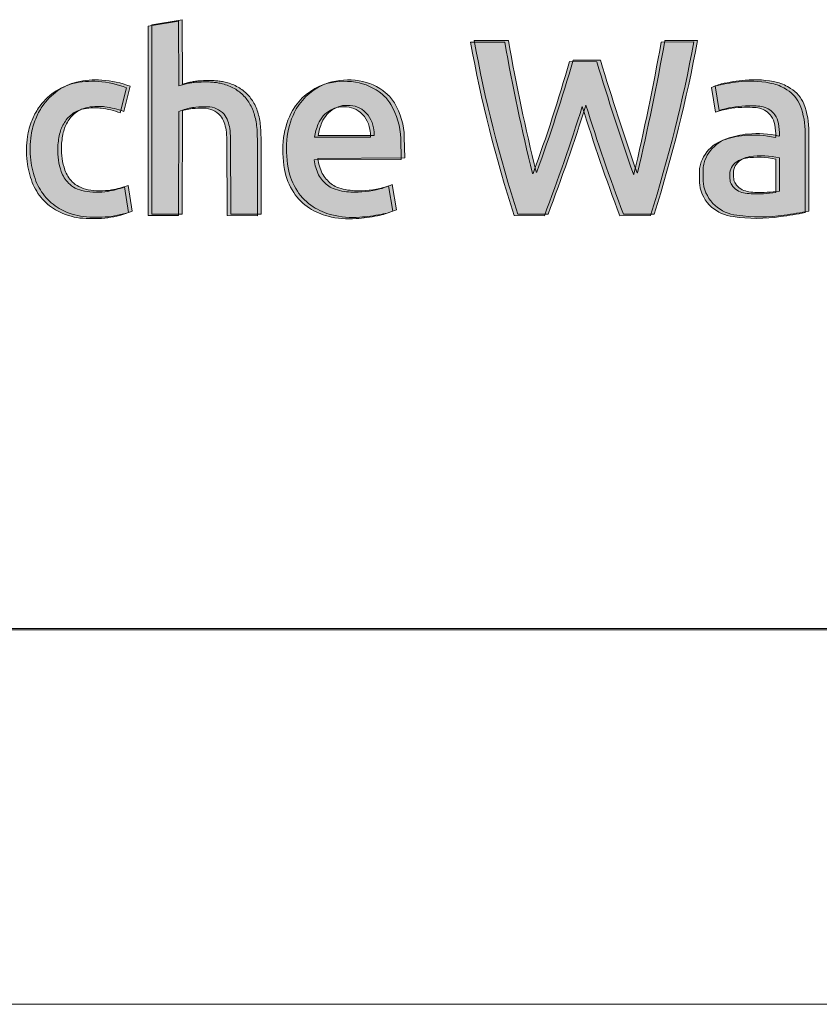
# Model space of a CAD drawing. Header units: inches. Extents: x 15 to 546804, y -66 to 267312.
# Tile 9 of 256: x 156229 to 161156, y 12 to 6082. Entities that reach past the tile are written whole.
import ezdxf

# ---------------------------------------------------------------- set-up
doc = ezdxf.new("R2010")
doc.units = ezdxf.units.IN
doc.header["$MEASUREMENT"] = 0
doc.layers.add('HVA - Contour lijnen', color=7, linetype='Continuous', lineweight=9)
doc.layers.add('Level 63', color=7, linetype='Continuous', lineweight=0)

msp = doc.modelspace()

# ---------------------------------------------------------------- hatches: boundary and pattern name
at = {"layer": 'Level 63', "linetype": 'Continuous', "lineweight": 0, "true_color": 0x001e5f}
h = msp.add_hatch(color=158, dxfattribs=at)
edge = h.paths.add_edge_path()
edge.add_arc((157332.236505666, 5140.296747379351), 395.3483510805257, 95.8741168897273, 108.1021908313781, ccw=False)
edge.add_arc((157352.3449343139, 4944.848025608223), 591.8287616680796, 88.95055044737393, 95.87411687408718, ccw=False)
edge.add_arc((157360.5856852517, 5394.709999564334), 141.8913153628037, 42.19973976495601, 88.95055043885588, ccw=False)
edge.add_arc((157304.8949299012, 5375.406899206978), 197.4704533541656, 7.844671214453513, 35.47942602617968, ccw=False)
edge.add_arc((157057.9842460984, 5341.38820323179), 446.7136226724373, -0.047856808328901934, 7.844671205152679, ccw=False)
edge.add_line((157504.6977129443, 5341.015081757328), (157508.0960269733, 4874.630731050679))
edge.add_line((157508.0960269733, 4874.630731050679), (157694.2943017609, 4873.221743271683))
edge.add_line((157694.2943017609, 4873.221743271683), (157693.9967622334, 5309.422681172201))
edge.add_arc((155637.8429714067, 5302.592286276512), 2056.165135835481, 0.1903317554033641, 2.219924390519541)
edge.add_arc((157145.9842944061, 5361.054934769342), 546.891094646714, 2.219875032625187, 7.103944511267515)
edge.add_arc((157190.0790414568, 5366.550419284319), 502.455218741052, 7.103931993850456, 12.30847330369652)
edge.add_arc((157365.7159526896, 5404.872664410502), 322.6861472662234, 12.30847411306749, 26.59714626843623)
edge.add_arc((157424.6905924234, 5434.401261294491), 256.7320255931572, 26.59715204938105, 43.55775783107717)
edge.add_arc((157428.3607594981, 5437.891191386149), 251.6674685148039, 43.55775233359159, 60.70844020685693)
edge.add_arc((157405.0206707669, 5396.28589318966), 299.3724009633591, 60.70838303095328, 75.76601176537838)
edge.add_arc((157388.2181433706, 5330.050089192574), 367.7061895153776, 75.76593945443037, 80.41657239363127)
edge.add_arc((157389.2592791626, 5336.219497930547), 361.4495476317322, 80.41649327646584, 85.1273762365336)
edge.add_arc((157381.3982781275, 5244.016372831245), 453.9871703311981, 85.12727790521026, 89.27618497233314)
edge.add_arc((157375.1567668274, 4750.098165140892), 947.9448125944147, 89.27609234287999, 91.6682188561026)
edge.add_arc((157370.5078010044, 4909.686434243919), 788.2888433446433, 91.66813934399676, 94.25229866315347)
edge.add_arc((157341.0093516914, 5306.413251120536), 390.4668658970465, 94.25221820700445, 98.62312698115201)
edge.add_arc((157335.8523949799, 5340.418712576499), 356.0725987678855, 98.62311531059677, 103.2331993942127)
edge.add_arc((157380.4507384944, 5150.769063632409), 550.8955994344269, 103.2332468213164, 106.5575439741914)
edge.add_line((157223.4575162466, 5678.821229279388), (157209.4093064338, 5674.644603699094))
edge.add_line((157209.4093064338, 5674.644603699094), (157206.6410134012, 6072.983082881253))
edge.add_line((157206.6410134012, 6072.983082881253), (157019.5432791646, 6041.503546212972))
edge.add_line((157019.5432791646, 6041.503546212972), (157020.4976675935, 4874.630731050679))
edge.add_line((157020.4976675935, 4874.630731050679), (157208.035498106, 4874.630731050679))
edge.add_line((157208.035498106, 4874.630731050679), (157209.3967226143, 5516.076877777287))
h = msp.add_hatch(color=158, dxfattribs=at)
edge = h.paths.add_edge_path()
edge.add_arc((157354.8220565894, 5149.144147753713), 395.3483510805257, 95.8741168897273, 108.1021908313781, ccw=False)
edge.add_arc((157374.9304851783, 4953.695426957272), 591.8287606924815, 88.95055045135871, 95.87411687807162, ccw=False)
edge.add_arc((157383.1712360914, 5403.557399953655), 141.89131534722, 42.1997397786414, 88.9505504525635, ccw=False)
edge.add_arc((157327.4804806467, 5384.254299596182), 197.4704534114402, 7.844671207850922, 35.47942601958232, ccw=False)
edge.add_arc((157080.5697971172, 5350.235603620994), 446.7136224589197, -0.04785680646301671, 7.844671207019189, ccw=False)
edge.add_line((157527.2832637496, 5349.862482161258), (157530.6815778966, 4883.47813142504))
edge.add_line((157530.6815778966, 4883.47813142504), (157716.8798524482, 4882.069143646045))
edge.add_line((157716.8798524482, 4882.069143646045), (157716.5823129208, 5318.270081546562))
edge.add_arc((155660.4285222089, 5311.439693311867), 2056.165135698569, 0.1903315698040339, 2.219924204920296)
edge.add_arc((157168.5698445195, 5369.902332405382), 546.8910955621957, 2.21987531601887, 7.103944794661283)
edge.add_arc((157212.6645928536, 5375.397820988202), 502.4552178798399, 7.103931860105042, 12.30847316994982)
edge.add_arc((157388.301503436, 5413.720065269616), 322.6861472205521, 12.30847402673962, 26.59714618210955)
edge.add_arc((157447.2761432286, 5443.248660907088), 256.7320260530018, 26.59715219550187, 43.55775797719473)
edge.add_arc((157450.946310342, 5446.738592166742), 251.6674681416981, 43.55775229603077, 60.70844016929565)
edge.add_arc((157427.6062213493, 5405.133293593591), 299.3724010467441, 60.70838299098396, 75.76601172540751)
edge.add_arc((157410.8036948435, 5338.897488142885), 367.706190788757, 75.76593961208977, 80.41657255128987)
edge.add_arc((157411.8448299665, 5345.066901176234), 361.4495447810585, 80.41649321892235, 85.12737617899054)
edge.add_arc((157403.9838289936, 5252.863771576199), 453.9871719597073, 85.12727791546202, 89.27618498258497)
edge.add_arc((157397.7423176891, 4758.945568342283), 947.9448097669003, 89.27609234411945, 91.66821885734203)
edge.add_arc((157393.0933518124, 4918.533829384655), 788.2888485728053, 91.66813932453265, 94.2522986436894)
edge.add_arc((157363.5949024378, 5315.26065304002), 390.4668643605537, 94.25221823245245, 98.62312700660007)
edge.add_arc((157358.4379457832, 5349.266112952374), 356.0725987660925, 98.62311531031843, 103.2331993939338)
edge.add_arc((157403.0362892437, 5159.616461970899), 550.8956014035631, 103.2332467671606, 106.5575439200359)
edge.add_line((157246.0430669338, 5687.668629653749), (157231.9948572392, 5683.492004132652))
edge.add_line((157231.9948572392, 5683.492004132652), (157229.2265640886, 6081.830483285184))
edge.add_line((157229.2265640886, 6081.830483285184), (157042.1288298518, 6050.350946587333))
edge.add_line((157042.1288298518, 6050.350946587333), (157043.0832182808, 4883.47813142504))
edge.add_line((157043.0832182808, 4883.47813142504), (157230.6210489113, 4883.47813142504))
edge.add_line((157230.6210489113, 4883.47813142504), (157231.9822735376, 5524.924278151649))
h = msp.add_hatch(color=158, dxfattribs=at)
edge = h.paths.add_edge_path()
edge.add_line((160115.4077524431, 4874.635988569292), (159926.779885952, 4873.223503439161))
edge.add_arc((171554.15546311, 9244.015423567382), 12421.74242291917, 197.3153126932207, 200.6015058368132, ccw=False)
edge.add_arc((147579.1402507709, 9359.126968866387), 12701.7864717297, 339.318597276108, 342.53455106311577, ccw=False)
edge.add_line((159462.4072642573, 4873.221858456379), (159276.3098581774, 4874.630731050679))
edge.add_arc((166889.2721693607, 7359.746524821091), 8008.307914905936, 190.1844160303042, 198.0783482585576, ccw=False)
edge.add_line((159007.1452591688, 5943.741217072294), (159217.7459222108, 5943.741217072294))
edge.add_arc((170393.0821648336, 7892.769877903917), 11344.02278102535, 189.8931350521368, 194.0716504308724)
edge.add_arc((159391.213072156, 5135.077758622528), 1.801245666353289, 194.0716557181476, 339.9490945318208)
edge.add_arc((150104.4093230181, 8524.544142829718), 9887.811879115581, 339.949099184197, 344.1527885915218)
edge.add_line((159616.4181959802, 5824.449522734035), (159784.9320898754, 5823.036331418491))
edge.add_arc((177156.6341881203, 11087.16313528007), 18151.77855741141, 196.8583221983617, 199.1601319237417)
edge.add_arc((160012.0752939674, 5130.16920016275), 1.801245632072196, 199.1601394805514, 346.760708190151)
edge.add_arc((145321.1927324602, 8586.513385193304), 15093.79732174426, 346.7607146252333, 349.9168377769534)
edge.add_line((160181.8614233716, 5943.930624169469), (160383.3516331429, 5944.935921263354))
edge.add_arc((151748.941077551, 7537.82543305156), 8780.110627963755, 342.3428373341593, 349.5475060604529, ccw=False)
h = msp.add_hatch(color=158, dxfattribs=at)
edge = h.paths.add_edge_path()
edge.add_line((160137.9933033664, 4883.483388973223), (159949.3654367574, 4882.070903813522))
edge.add_arc((171576.7410139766, 9252.862821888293), 12421.74242225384, 197.3153126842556, 200.6015058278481, ccw=False)
edge.add_arc((147601.7258022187, 9367.97436925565), 12701.78647123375, 339.31859727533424, 342.53455106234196, ccw=False)
edge.add_line((159484.9928151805, 4882.06925886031), (159298.8954089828, 4883.47813142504))
edge.add_arc((166911.8577202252, 7368.593924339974), 8008.307914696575, 190.1844160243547, 198.0783482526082, ccw=False)
edge.add_line((159029.7308100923, 5952.588617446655), (159240.3314730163, 5952.588617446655))
edge.add_arc((170415.6677156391, 7901.617278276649), 11344.02278102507, 189.8931350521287, 194.0716504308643)
edge.add_arc((159413.7986229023, 5143.925158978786), 1.80124560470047, 194.0716556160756, 339.9490944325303)
edge.add_arc((150126.9948738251, 8533.391546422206), 9887.81188010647, 339.9490991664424, 344.1527885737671)
edge.add_line((159639.0037469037, 5833.296923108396), (159807.5176407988, 5831.883731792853))
edge.add_arc((177179.2197390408, 11096.0105356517), 18151.77855740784, 196.8583221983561, 199.1601319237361)
edge.add_arc((160034.6608448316, 5139.016600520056), 1.801245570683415, 199.1601395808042, 346.7607082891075)
edge.add_arc((145343.7782832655, 8595.360785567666), 15093.79732174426, 346.7607146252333, 349.9168377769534)
edge.add_line((160204.4469741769, 5952.778024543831), (160405.9371839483, 5953.783321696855))
edge.add_arc((151771.5266281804, 7546.672832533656), 8780.11062796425, 342.3428373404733, 349.5475060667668, ccw=False)
h = msp.add_hatch(color=158, dxfattribs=at)
edge = h.paths.add_edge_path()
edge.add_arc((156702.368480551, 5512.011699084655), 649.0453997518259, 276.4660547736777, 289.82619419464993, ccw=False)
edge.add_arc((156703.5902274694, 5860.297177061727), 995.7990820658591, 265.2930564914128, 274.1388297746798, ccw=False)
edge.add_arc((156675.7143867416, 5274.835675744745), 410.5248784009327, 242.1955729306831, 262.46417593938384, ccw=False)
edge.add_arc((156636.9105726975, 5201.251474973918), 327.3361136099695, 221.5267876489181, 242.1955728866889, ccw=False)
edge.add_arc((156649.8085877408, 5212.673429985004), 344.564574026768, 201.3730092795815, 221.5267877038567, ccw=False)
edge.add_arc((156805.8090165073, 5274.221645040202), 512.2672049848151, 186.4718983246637, 201.424782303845, ccw=False)
edge.add_arc((156890.921743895, 5283.876731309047), 597.9258125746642, 171.7089748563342, 186.4718983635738, ccw=False)
edge.add_arc((156714.3602848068, 5309.606017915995), 419.4995111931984, 157.2738522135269, 171.7089748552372, ccw=False)
edge.add_arc((156774.9826020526, 5284.214639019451), 485.2246013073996, 147.2304209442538, 157.2738520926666, ccw=False)
edge.add_arc((156731.6233129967, 5283.803607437), 449.6193540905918, 126.6783845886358, 144.1942965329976, ccw=False)
edge.add_arc((156681.960948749, 5316.508147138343), 394.2484954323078, 105.12207004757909, 123.7277562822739, ccw=False)
edge.add_arc((156696.3695630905, 5211.986817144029), 499.0881304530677, 85.5810216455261, 103.58843691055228, ccw=False)
edge.add_arc((156697.0181584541, 5121.587415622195), 589.2179960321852, 68.86556264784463, 86.32122394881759, ccw=False)
edge.add_line((156909.4651203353, 5671.172836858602), (156869.9650309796, 5515.941564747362))
edge.add_arc((156685.017494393, 5027.611758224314), 522.1796541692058, 69.25657474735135, 82.49988878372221)
edge.add_arc((156719.5336620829, 5289.784147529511), 257.7449220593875, 82.49988880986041, 89.54124590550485)
edge.add_arc((156718.1945682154, 5122.542505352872), 424.9919251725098, 89.54124590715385, 97.51209682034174)
edge.add_arc((156697.5427279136, 5314.244232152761), 232.2808995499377, 98.64378285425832, 111.9946330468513)
edge.add_arc((156667.9616802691, 5387.479644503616), 153.2969518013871, 111.9946330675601, 125.2565974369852)
edge.add_arc((156691.7081274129, 5353.887406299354), 194.4349174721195, 125.25659741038, 147.7297894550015)
edge.add_arc((156722.0946339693, 5334.699959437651), 230.372333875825, 147.7297894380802, 167.1882177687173)
edge.add_arc((156963.5023058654, 5279.801274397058), 477.9435956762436, 167.188217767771, 177.8656605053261)
edge.add_arc((156871.5910129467, 5283.226670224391), 385.9684952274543, 177.8656605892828, 199.4244496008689)
edge.add_arc((156693.255835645, 5220.339389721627), 196.869987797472, 199.4244495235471, 224.2110046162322)
edge.add_arc((156664.0918910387, 5191.96779242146), 156.1823582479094, 224.2110046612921, 243.0174198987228)
edge.add_arc((156687.8612165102, 5238.652803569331), 208.570058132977, 243.0174198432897, 259.4907412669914)
edge.add_arc((156723.7862798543, 5432.312447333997), 405.5336786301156, 259.490741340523, 269.3217579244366)
edge.add_arc((156724.1440298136, 5462.532604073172), 435.7559528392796, 269.3217578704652, 279.2899845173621)
edge.add_arc((156714.3705323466, 5534.634054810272), 508.4933760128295, 279.0652909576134, 290.9501008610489)
edge.add_line((156896.1847566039, 5059.756069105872), (156922.5039314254, 4901.437940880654))
h = msp.add_hatch(color=158, dxfattribs=at)
edge = h.paths.add_edge_path()
edge.add_arc((158376.2335027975, 5411.264992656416), 375.9474180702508, 284.5031906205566, 293.17438801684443, ccw=False)
edge.add_arc((158314.947167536, 5645.649019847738), 618.2109963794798, 267.9168905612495, 284.5621032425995, ccw=False)
edge.add_arc((158304.9881677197, 5371.848127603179), 344.2290439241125, 249.1094365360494, 267.91689054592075, ccw=False)
edge.add_arc((158227.1356857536, 5167.871833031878), 125.9005352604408, 230.8905635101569, 249.1094366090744, ccw=False)
edge.add_arc((158295.1421811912, 5251.525653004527), 233.7098345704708, 210.1971219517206, 230.8905635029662, ccw=False)
edge.add_arc((158348.6138584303, 5258.960319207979), 284.4024404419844, 186.6318600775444, 206.0698205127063, ccw=False)
edge.add_line((158066.1144401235, 5226.114820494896), (158601.3684894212, 5229.285236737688))
edge.add_line((158601.3684894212, 5229.285236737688), (158599.0081032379, 5358.145012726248))
edge.add_arc((158166.0769242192, 5346.455872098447), 433.0889536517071, 1.546610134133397, 30.86134986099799)
edge.add_arc((158327.3343579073, 5442.818771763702), 245.2332421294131, 30.86134980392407, 50.3019775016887)
edge.add_arc((158267.2156980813, 5370.400409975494), 339.3537626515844, 50.30197755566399, 80.9931088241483)
edge.add_arc((158253.8134270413, 5285.847620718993), 424.9621444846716, 80.99310881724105, 107.0010510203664)
edge.add_arc((158244.4653572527, 5351.924180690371), 359.1899241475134, 108.6571189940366, 150.0036575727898)
edge.add_arc((158317.2200996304, 5309.925403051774), 443.196768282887, 150.0036575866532, 173.0466432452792)
edge.add_arc((158519.6824240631, 5285.2334440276), 647.1592296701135, 173.0466432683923, 190.4498322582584)
edge.add_arc((158269.4144654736, 5239.075642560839), 392.6703424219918, 190.4498322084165, 212.9299055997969)
edge.add_arc((158213.4444439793, 5202.825558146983), 325.9866718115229, 212.9299056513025, 237.0700944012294)
edge.add_arc((158244.3523081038, 5250.547206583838), 382.8430856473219, 237.0700943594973, 255.9270180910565)
edge.add_arc((158283.4149363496, 5406.373006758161), 543.4904289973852, 255.9270181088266, 274.3427409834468)
edge.add_arc((158233.791657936, 6059.821530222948), 1198.820454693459, 274.3427409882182, 280.7095802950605)
edge.add_arc((158376.0400260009, 5307.682684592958), 433.348416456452, 280.7095802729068, 293.6490337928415)
edge.add_line((158549.8704240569, 4910.726965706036), (158524.1804678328, 5065.652266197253))
edge = h.paths.add_edge_path(flags=16)
edge.add_line((158067.974213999, 5367.057823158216), (158412.9571502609, 5367.057823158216))
edge.add_arc((158228.7642079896, 5374.66863133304), 184.3501135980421, 357.6338980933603, 372.5495729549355)
edge.add_arc((158240.2864331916, 5389.529437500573), 170.2976220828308, 8.50815628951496, 55.1478625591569)
edge.add_arc((158258.1450490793, 5407.926142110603), 145.054406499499, 56.78427982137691, 80.71755436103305)
edge.add_arc((158247.4428189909, 5342.445728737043), 211.4036511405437, 80.71755433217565, 97.80834667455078)
edge.add_arc((158249.1482696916, 5385.242873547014), 169.4013082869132, 100.3472369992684, 119.2619728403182)
edge.add_arc((158251.0562954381, 5381.837517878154), 173.3047695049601, 119.2619728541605, 157.3321391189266)
edge.add_arc((158420.8676472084, 5310.915784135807), 357.3313640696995, 157.3321390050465, 170.9605327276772)
h = msp.add_hatch(color=158, dxfattribs=at)
edge = h.paths.add_edge_path()
edge.add_arc((160771.9344423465, 4761.940189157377), 617.5616625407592, 77.3633692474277, 95.13601086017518)
edge.add_arc((160762.8537489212, 4862.970171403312), 516.1244094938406, 95.13601083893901, 110.2284356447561)
edge.add_arc((160661.7939255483, 5137.222635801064), 223.8445741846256, 110.2284356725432, 146.5395641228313)
edge.add_arc((160669.1874361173, 5132.336316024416), 232.706860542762, 146.5395640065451, 163.3391658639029)
edge.add_arc((160574.7126841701, 5160.609721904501), 134.0921342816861, 163.3391661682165, 178.3165889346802)
edge.add_arc((161354.7449973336, 5131.66774306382), 914.6577908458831, 177.9398207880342, 183.7469042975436)
edge.add_arc((160662.2275216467, 5102.440910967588), 222.2938077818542, 187.8979871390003, 228.4881802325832)
edge.add_arc((160675.2580419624, 5117.163113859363), 241.9543702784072, 228.4881802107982, 263.4569240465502)
edge.add_arc((160794.2174410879, 5858.473035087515), 992.5638654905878, 261.5105139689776, 278.4548205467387)
edge.add_arc((160105.2656327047, 10493.35495963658), 5678.370631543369, 278.4548205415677, 280.0128737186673)
edge.add_line((161092.5608029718, 4901.473230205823), (161092.5608029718, 5389.708609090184))
edge.add_arc((160603.0287838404, 5389.708608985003), 489.5320191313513, 1.231061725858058e-08, 20.63584734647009)
edge.add_arc((160860.3916273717, 5474.945485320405), 218.9151898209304, 23.49866109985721, 56.95417954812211)
edge.add_arc((160818.2808728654, 5410.214000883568), 296.1387660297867, 56.9541795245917, 74.17569477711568)
edge.add_arc((160757.0907963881, 5095.362473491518), 616.335037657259, 76.68510066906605, 95.38911442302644)
edge.add_arc((160780.4240217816, 4728.606979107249), 983.7247799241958, 94.73588068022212, 103.4230818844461)
edge.add_arc((160613.993832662, 5432.694741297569), 260.240606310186, 103.7672124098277, 112.3154991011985)
edge.add_line((160515.1788025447, 5673.445157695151), (160538.4626360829, 5521.608609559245))
edge.add_arc((160721.3493483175, 4958.354495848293), 592.2016093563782, 92.02152628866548, 107.98843891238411, ccw=False)
edge.add_arc((160736.5104522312, 4528.824200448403), 1021.999391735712, 88.2764839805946, 92.02152629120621, ccw=False)
edge.add_arc((160760.9677071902, 5341.624770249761), 208.8309444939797, 76.06627820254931, 88.27648396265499, ccw=False)
edge.add_arc((160781.1636656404, 5423.027370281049), 124.9604489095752, 35.60422500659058, 76.0662781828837, ccw=False)
edge.add_arc((160779.7717804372, 5422.030722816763), 126.6723632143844, 9.213145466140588, 35.60422510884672, ccw=False)
edge.add_arc((160376.6030077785, 5356.636700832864), 535.1101643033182, 1.149184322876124, 9.213145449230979, ccw=False)
edge.add_line((160911.6055422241, 5367.368712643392), (160907.0366329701, 5364.542715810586))
edge = h.paths.add_edge_path(flags=16)
edge.add_arc((160800.6517601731, 4742.868761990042), 499.9222609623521, 77.32074389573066, 98.29785973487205)
edge.add_arc((160745.803756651, 5108.153366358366), 130.5554083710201, 97.61488065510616, 141.2883290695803)
edge.add_arc((160700.6449384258, 5144.347506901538), 72.6819716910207, 141.2883289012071, 177.1572382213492)
edge.add_arc((160940.0297568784, 5132.460542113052), 312.3617397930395, 177.1572384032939, 185.7937745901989)
edge.add_arc((160696.5002113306, 5107.750446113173), 67.58178064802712, 185.793774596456, 211.4694006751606)
edge.add_arc((160725.0053357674, 5125.197475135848), 101.0024470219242, 211.4694005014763, 238.5305992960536)
edge.add_arc((160736.8785027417, 5144.595970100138), 123.7460989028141, 238.530599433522, 257.8727268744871)
edge.add_arc((160769.229758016, 5295.15140456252), 277.7381200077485, 257.8727268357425, 267.7538013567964)
edge.add_arc((160793.2328395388, 5907.105577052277), 890.1628559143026, 267.7538013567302, 277.5622498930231)
edge.add_line((160910.3811961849, 5024.684944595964), (160910.3811961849, 5230.599956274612))
h = msp.add_hatch(color=158, dxfattribs=at)
edge = h.paths.add_edge_path()
edge.add_arc((156679.7829296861, 5503.164298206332), 649.0453992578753, 276.4660547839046, 289.82619420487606, ccw=False)
edge.add_arc((156681.0046764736, 5851.449776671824), 995.7990820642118, 265.2930565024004, 274.138829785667, ccw=False)
edge.add_arc((156653.1288360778, 5265.988275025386), 410.5248781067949, 242.1955729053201, 262.4641759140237, ccw=False)
edge.add_arc((156614.3250217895, 5192.404074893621), 327.3361137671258, 221.5267877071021, 242.1955729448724, ccw=False)
edge.add_arc((156627.2230371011, 5203.826029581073), 344.5645741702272, 201.3730092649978, 221.5267876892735, ccw=False)
edge.add_arc((156783.2234657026, 5265.374244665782), 512.2672049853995, 186.4718983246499, 201.4247823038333, ccw=False)
edge.add_arc((156868.336192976, 5275.029330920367), 597.9258124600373, 171.7089748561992, 186.471898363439, ccw=False)
edge.add_arc((156691.77473406, 5300.758617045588), 419.4995113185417, 157.2738521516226, 171.708974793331, ccw=False)
edge.add_arc((156752.3970514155, 5275.36723997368), 485.2246008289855, 147.230421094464, 157.2738522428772, ccw=False)
edge.add_arc((156709.0377619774, 5274.956207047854), 449.6193540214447, 126.67838457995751, 144.1942965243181, ccw=False)
edge.add_arc((156659.3753979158, 5307.660746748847), 394.2484954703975, 105.12207005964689, 123.7277562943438, ccw=False)
edge.add_arc((156673.784012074, 5203.139416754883), 499.0881304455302, 85.5810216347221, 103.58843689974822, ccw=False)
edge.add_arc((156674.4326075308, 5112.740015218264), 589.2179960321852, 68.86556264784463, 86.32122394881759, ccw=False)
edge.add_line((156886.8795694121, 5662.325436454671), (156847.3794800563, 5507.094164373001))
edge.add_arc((156662.4319438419, 5018.764358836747), 522.1796531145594, 69.25657474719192, 82.49988878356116)
edge.add_arc((156696.9481109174, 5280.93674712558), 257.7449220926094, 82.49988870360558, 89.54124579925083)
edge.add_arc((156695.6090174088, 5113.69510328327), 424.9919268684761, 89.54124589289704, 97.51209680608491)
edge.add_arc((156674.9571770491, 5305.39683228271), 232.2808990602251, 98.64378288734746, 111.994633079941)
edge.add_arc((156645.3761294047, 5378.632243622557), 153.2969522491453, 111.9946329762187, 125.2565973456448)
edge.add_arc((156669.1225765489, 5345.040006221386), 194.4349172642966, 125.256597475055, 147.7297895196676)
edge.add_arc((156699.50908325, 5325.852559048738), 230.3723339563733, 147.7297894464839, 167.1882177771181)
edge.add_arc((156940.9167551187, 5270.953874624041), 477.9435955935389, 167.1882178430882, 177.8656605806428)
edge.add_arc((156849.0054621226, 5274.379269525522), 385.9684951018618, 177.865660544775, 199.424449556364)
edge.add_arc((156670.6702849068, 5211.49198933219), 196.8699878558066, 199.424449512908, 224.2110046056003)
edge.add_arc((156641.5063401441, 5183.120392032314), 156.1823581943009, 224.2110046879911, 243.0174199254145)
edge.add_arc((156665.2756657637, 5229.805403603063), 208.5700585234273, 243.0174198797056, 259.4907413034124)
edge.add_arc((156701.2007294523, 5423.465046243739), 405.5336779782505, 259.4907412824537, 269.3217578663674)
edge.add_arc((156701.5584787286, 5453.685204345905), 435.7559535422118, 269.3217579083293, 279.2899845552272)
edge.add_arc((156691.784981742, 5525.786653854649), 508.49337542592, 279.0652909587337, 290.9501008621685)
edge.add_line((156873.5992057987, 5050.908668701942), (156899.9183805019, 4892.590540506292))
h = msp.add_hatch(color=158, dxfattribs=at)
edge = h.paths.add_edge_path()
edge.add_arc((158353.647952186, 5402.417590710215), 375.9474165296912, 284.5031906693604, 293.174388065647, ccw=False)
edge.add_arc((158292.3616167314, 5636.801620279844), 618.2109971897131, 267.9168905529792, 284.5621032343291, ccw=False)
edge.add_arc((158282.402616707, 5363.000727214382), 344.2290439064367, 249.1094365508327, 267.91689056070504, ccw=False)
edge.add_arc((158204.5501349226, 5159.024432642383), 125.9005353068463, 230.8905634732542, 249.1094365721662, ccw=False)
edge.add_arc((158272.5566303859, 5242.678251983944), 233.7098341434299, 210.1971218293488, 230.890563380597, ccw=False)
edge.add_arc((158326.028307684, 5250.112919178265), 284.4024405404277, 186.6318601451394, 206.0698205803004, ccw=False)
edge.add_line((158043.5288893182, 5217.267420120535), (158578.7829384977, 5220.437836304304))
edge.add_line((158578.7829384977, 5220.437836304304), (158576.4225525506, 5349.29761235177))
edge.add_arc((158143.4913735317, 5337.608471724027), 433.0889536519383, 1.546610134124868, 30.8613498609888)
edge.add_arc((158304.7488072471, 5433.971371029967), 245.2332422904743, 30.86134987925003, 50.30197757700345)
edge.add_arc((158244.6301472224, 5361.553009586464), 339.3537626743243, 50.30197754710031, 80.99310881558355)
edge.add_arc((158231.2278762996, 5277.000220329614), 424.9621444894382, 80.99310882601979, 107.0010510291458)
edge.add_arc((158221.8798064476, 5343.07678028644), 359.1899241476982, 108.6571189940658, 150.0036575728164)
edge.add_arc((158294.6345488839, 5301.078002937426), 443.1967681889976, 150.0036576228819, 173.0466432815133)
edge.add_arc((158497.0968732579, 5276.386042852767), 647.1592296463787, 173.0466431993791, 190.4498321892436)
edge.add_arc((158246.828914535, 5230.228242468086), 392.6703424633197, 190.4498322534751, 212.9299056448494)
edge.add_arc((158190.858893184, 5193.97815748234), 325.986671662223, 212.9299056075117, 237.0700943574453)
edge.add_arc((158221.7667571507, 5241.6998065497), 382.8430859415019, 237.070094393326, 255.9270181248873)
edge.add_arc((158260.8293855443, 5397.525606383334), 543.4904289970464, 255.9270181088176, 274.3427409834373)
edge.add_arc((158211.2061073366, 6050.974128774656), 1198.820453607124, 274.3427409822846, 280.7095802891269)
edge.add_arc((158353.4544750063, 5298.835284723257), 433.3484169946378, 280.7095802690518, 293.6490337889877)
edge.add_line((158527.2848732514, 4901.879565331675), (158501.5949169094, 5056.804865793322))
edge = h.paths.add_edge_path(flags=16)
edge.add_line((158045.3886633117, 5358.210422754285), (158390.3715995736, 5358.210422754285))
edge.add_arc((158206.1786571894, 5365.821230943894), 184.3501137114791, 357.6338980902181, 372.549572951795)
edge.add_arc((158217.7008823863, 5380.682036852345), 170.2976222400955, 8.508156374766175, 55.14786264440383)
edge.add_arc((158235.5594982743, 5399.078742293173), 145.0544059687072, 56.78427973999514, 80.71755427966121)
edge.add_arc((158224.8572683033, 5333.598328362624), 211.4036511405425, 80.7175543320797, 97.80834667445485)
edge.add_arc((158226.5627188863, 5376.395472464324), 169.4013089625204, 100.3472369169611, 119.26197275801)
edge.add_arc((158228.4707446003, 5372.990117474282), 173.3047695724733, 119.2619728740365, 157.3321391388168)
edge.add_arc((158398.2820962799, 5302.068384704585), 357.3313636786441, 157.3321391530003, 170.960532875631)
h = msp.add_hatch(color=158, dxfattribs=at)
edge = h.paths.add_edge_path()
edge.add_arc((160749.3488913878, 4753.092788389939), 617.561662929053, 77.36336924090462, 95.13601085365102)
edge.add_arc((160740.2681981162, 4854.122771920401), 516.1244086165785, 95.13601086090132, 110.2284356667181)
edge.add_arc((160639.208374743, 5128.375235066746), 223.8445744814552, 110.228435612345, 146.5395640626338)
edge.add_arc((160646.6018854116, 5123.488916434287), 232.7068602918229, 146.5395641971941, 163.3391660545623)
edge.add_arc((160552.1271333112, 5151.762321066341), 134.0921342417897, 163.3391659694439, 178.3165887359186)
edge.add_arc((161332.1594465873, 5122.820343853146), 914.6577908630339, 177.9398208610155, 183.7469043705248)
edge.add_arc((160639.6419709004, 5093.593510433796), 222.2938077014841, 187.8979871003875, 228.4881801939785)
edge.add_arc((160652.6724912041, 5108.315713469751), 241.9543702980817, 228.4881802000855, 263.456924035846)
edge.add_arc((160771.6318901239, 5849.625634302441), 992.5638650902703, 261.5105139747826, 278.4548205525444)
edge.add_arc((160082.6800817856, 10484.50755926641), 5678.370631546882, 278.4548205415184, 280.0128737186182)
edge.add_line((161069.9752520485, 4892.625829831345), (161069.9752520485, 5380.861208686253))
edge.add_arc((160580.4432329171, 5380.861208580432), 489.5320191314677, 1.238555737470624e-08, 20.63584734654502)
edge.add_arc((160837.8060765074, 5466.098085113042), 218.9151896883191, 23.49866105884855, 56.95417950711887)
edge.add_arc((160795.6953220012, 5401.366600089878), 296.1387663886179, 56.95417955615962, 74.1756948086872)
edge.add_arc((160734.5052454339, 5086.515073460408), 616.3350373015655, 76.6851006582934, 95.38911441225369)
edge.add_arc((160757.8384709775, 4719.759578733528), 983.7247799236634, 94.73588068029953, 103.4230818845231)
edge.add_arc((160591.4082818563, 5423.847340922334), 260.2406063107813, 103.7672124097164, 112.3154991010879)
edge.add_line((160492.5932517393, 5664.597757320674), (160515.8770851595, 5512.761209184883))
edge.add_arc((160698.763797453, 4949.507095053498), 592.2016097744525, 92.02152628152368, 107.98843890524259, ccw=False)
edge.add_arc((160713.9249009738, 4519.976800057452), 1021.999391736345, 88.27648395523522, 92.02152626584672, ccw=False)
edge.add_arc((160738.3821564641, 5332.7773704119), 208.8309439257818, 76.06627821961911, 88.2764839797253, ccw=False)
edge.add_arc((160758.5781147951, 5414.179969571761), 124.9604492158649, 35.604225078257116, 76.06627825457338, ccw=False)
edge.add_arc((160757.1862297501, 5413.183322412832), 126.6723632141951, 9.213145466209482, 35.604225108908, ccw=False)
edge.add_arc((160354.017456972, 5347.789302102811), 535.1101641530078, 1.1491841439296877, 9.213145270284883, ccw=False)
edge.add_line((160889.0199913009, 5358.521312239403), (160884.4510821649, 5355.695315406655))
edge = h.paths.add_edge_path(flags=16)
edge.add_arc((160778.0662092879, 4734.021362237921), 499.9222603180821, 77.32074388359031, 98.29785972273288)
edge.add_arc((160723.2182058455, 5099.30596568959), 130.5554086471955, 97.61488058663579, 141.2883290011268)
edge.add_arc((160678.0593875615, 5135.500106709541), 72.68197162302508, 141.2883290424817, 177.1572383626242)
edge.add_arc((160917.4442064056, 5123.61314092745), 312.3617401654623, 177.1572382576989, 185.793774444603)
edge.add_arc((160673.9146603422, 5098.903045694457), 67.5817805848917, 185.7937746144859, 211.46940069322)
edge.add_arc((160702.4197848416, 5116.350074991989), 101.0024471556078, 211.4694006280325, 238.530599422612)
edge.add_arc((160714.292951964, 5135.748569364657), 123.7460986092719, 238.5305993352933, 257.872726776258)
edge.add_arc((160746.6442069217, 5286.304004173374), 277.738119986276, 257.8727268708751, 267.7538013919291)
edge.add_arc((160770.6472886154, 5898.258176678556), 890.1628559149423, 267.7538013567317, 277.5622498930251)
edge.add_line((160887.7956452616, 5015.837544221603), (160887.7956452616, 5221.752555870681))

# ---------------------------------------------------------------- linework, layer by layer
at = {"layer": 'HVA - Contour lijnen'}
for p, q in [((146680.750406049, 2321.050062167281), (164035.1882773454, 2321.050062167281)), ((146703.3359568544, 2329.89746260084), (164057.7738280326, 2329.89746260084))]:
    msp.add_line(p, q, dxfattribs=at)
msp.add_lwpolyline([(14.74398944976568, 12.44545106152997), (166334.7439894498, 12.44545106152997)], dxfattribs=at)
at = {"layer": 'Level 63', "color": 158, "linetype": 'Continuous', "lineweight": 0, "true_color": 0x001e5f, "flags": 128}
for points in [[(157209.3967226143, 5516.076877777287, -0.05340572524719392), (157291.7753006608, 5533.569184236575, -0.03021895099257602), (157363.1844709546, 5536.577514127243, -0.2068662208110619), (157465.6998567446, 5490.020840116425, -0.1211671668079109), (157500.5174009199, 5402.359241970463, -0.03445127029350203), (157504.6977129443, 5341.015081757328), (157508.0960269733, 4874.630731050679), (157694.2943017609, 4873.221743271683), (157693.9967622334, 5309.422681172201, 0.008855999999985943), (157692.4649692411, 5382.238452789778, 0.021314), (157688.6771392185, 5428.688843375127, 0.022713), (157680.9848543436, 5473.661248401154, 0.062427), (157654.2543344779, 5549.343948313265, 0.07414), (157610.7391816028, 5611.311564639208, 0.074974), (157551.4900707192, 5657.380798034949, 0.06579600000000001), (157478.6310824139, 5686.467460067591, 0.020295), (157449.4351742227, 5692.624656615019, 0.020558), (157419.9611124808, 5696.362765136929, 0.018105), (157387.1333252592, 5697.967317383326, 0.010438), (157347.5603888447, 5697.641202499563, 0.011276), (157312.0573664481, 5695.805284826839, 0.019074), (157282.4649228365, 5692.466256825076, 0.020118), (157254.3420498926, 5687.036310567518, 0.014506), (157223.4575162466, 5678.821229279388), (157209.4093064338, 5674.644603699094), (157206.6410134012, 6072.983082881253), (157019.5432791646, 6041.503546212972), (157020.4976675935, 4874.630731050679), (157208.035498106, 4874.630731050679), (157209.3967226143, 5516.076877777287)], [(157231.9822735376, 5524.924278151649, -0.05340572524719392), (157314.3608515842, 5542.416584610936, -0.03021895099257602), (157385.77002176, 5545.424914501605, -0.2068662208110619), (157488.2854075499, 5498.868240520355, -0.1211671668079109), (157523.1029517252, 5411.206642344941, -0.03445127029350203), (157527.2832637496, 5349.862482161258), (157530.6815778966, 4883.47813142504), (157716.8798524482, 4882.069143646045), (157716.5823129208, 5318.270081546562, 0.008855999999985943), (157715.0505201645, 5391.085853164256, 0.021314), (157711.2626899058, 5437.536243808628, 0.022713), (157703.570405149, 5482.508648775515, 0.062427), (157676.8398854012, 5558.191348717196, 0.07414), (157633.3247322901, 5620.158965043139, 0.074974), (157574.0756215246, 5666.228198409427, 0.06579600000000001), (157501.2166332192, 5695.314860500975, 0.020295), (157472.0207249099, 5701.472056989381, 0.020558), (157442.5466634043, 5705.210165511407, 0.018105), (157409.7188760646, 5706.814717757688, 0.010438), (157370.1459397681, 5706.488602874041, 0.011276), (157334.6429171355, 5704.6526852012, 0.019074), (157305.0504736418, 5701.313657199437, 0.020118), (157276.9276006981, 5695.883710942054, 0.014506), (157246.0430669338, 5687.668629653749), (157231.9948572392, 5683.492004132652), (157229.2265640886, 6081.830483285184), (157042.1288298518, 6050.350946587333), (157043.0832182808, 4883.47813142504), (157230.6210489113, 4883.47813142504), (157231.9822735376, 5524.924278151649)], [(160137.9933033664, 4883.483388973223), (159949.3654367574, 4882.070903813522, -0.01433970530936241), (159717.9359347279, 5555.779255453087, -0.01403316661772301), (159484.9928151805, 4882.06925886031), (159298.8954089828, 4883.47813142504, -0.03445740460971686), (159029.7308100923, 5952.588617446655), (159240.3314730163, 5952.588617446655, 0.0182342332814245), (159412.0514283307, 5143.487212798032, 0.7391338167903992), (159415.4906920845, 5143.307593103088, 0.01834411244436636), (159639.0037469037, 5833.296923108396), (159807.5176407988, 5831.883731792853, 0.01004387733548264), (160032.9593793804, 5138.425414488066, 0.7508251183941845), (160036.4142170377, 5138.60408202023, 0.01377205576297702), (160204.4469741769, 5952.778024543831), (160405.9371839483, 5953.783321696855, -0.03144665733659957), (160137.9933033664, 4883.483388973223)], [(160115.4077524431, 4874.635988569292), (159926.779885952, 4873.223503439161, -0.01433970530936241), (159695.3503838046, 5546.931855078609, -0.01403316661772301), (159462.4072642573, 4873.221858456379), (159276.3098581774, 4874.630731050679, -0.03445740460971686), (159007.1452591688, 5943.741217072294), (159217.7459222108, 5943.741217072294, 0.0182342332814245), (159389.4658775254, 5134.63981242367, 0.7391338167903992), (159392.9051413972, 5134.46019272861, 0.01834411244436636), (159616.4181959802, 5824.449522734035), (159784.9320898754, 5823.036331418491, 0.01004387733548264), (160010.3738284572, 5129.578014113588, 0.7508251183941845), (160013.8286662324, 5129.756681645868, 0.01377205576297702), (160181.8614233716, 5943.930624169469), (160383.3516331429, 5944.935921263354, -0.03144665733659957), (160115.4077524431, 4874.635988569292)], [(156922.5039314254, 4901.437940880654, -0.05836072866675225), (156775.4604338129, 4867.095039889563, -0.03861614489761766), (156621.8756641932, 4867.856477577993, -0.0886697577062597), (156484.2230095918, 4911.707973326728, -0.0904298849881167), (156391.8517521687, 4984.237406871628, -0.08816482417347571), (156328.940547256, 5087.100955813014, -0.06533700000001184), (156296.8063579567, 5216.480993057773, -0.06450464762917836), (156299.2452193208, 5370.098350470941, -0.06306852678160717), (156327.4299272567, 5471.670012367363, -0.04385080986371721), (156366.9795053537, 5546.848198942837, -0.0765767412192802), (156463.0554994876, 5644.398800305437, -0.08136144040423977), (156579.1108266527, 5697.104690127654, -0.07873426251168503), (156734.8239454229, 5709.591301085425, -0.07631231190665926), (156909.4651203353, 5671.172836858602), (156869.9650309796, 5515.941564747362, 0.05784926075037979), (156753.1766212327, 5545.323960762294, 0.0307333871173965), (156721.5973441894, 5547.520807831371, 0.03479342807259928), (156662.6330311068, 5543.886844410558, 0.058320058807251), (156610.5489454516, 5529.619481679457, 0.05793091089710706), (156579.4726673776, 5512.658117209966, 0.09837329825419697), (156527.30571642, 5457.698698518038, 0.08510801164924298), (156497.4577016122, 5385.784799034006, 0.04662287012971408), (156485.8902824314, 5297.601154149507, 0.09434641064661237), (156507.5915240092, 5154.867598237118, 0.108575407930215), (156552.1440170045, 5083.061399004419, 0.08224314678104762), (156593.228896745, 5052.786741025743, 0.07200246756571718), (156649.8192032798, 5033.581415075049, 0.04292223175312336), (156718.9858637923, 5026.807181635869, 0.04352204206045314), (156794.488685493, 5032.492048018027, 0.05190380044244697), (156896.1847566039, 5059.756069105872), (156922.5039314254, 4901.437940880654)], [(158524.1804678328, 5065.652266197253, -0.03785330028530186), (158470.3834871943, 5047.297629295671, -0.07275641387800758), (158292.4757485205, 5027.84656649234, -0.0822477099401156), (158182.2415527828, 5050.247594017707, -0.07966270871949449), (158147.7171733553, 5070.180253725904, -0.09053834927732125), (158093.1467552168, 5133.975090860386, -0.085018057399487), (158066.1144401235, 5226.114820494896), (158601.3684894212, 5229.285236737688), (158599.0081032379, 5358.145012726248, 0.1286118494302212), (158537.8453027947, 5568.61418156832, 0.08502977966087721), (158483.9749485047, 5631.506525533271, 0.1347216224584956), (158320.3426348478, 5705.569777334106, 0.113970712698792), (158129.5590656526, 5692.238661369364, 0.1823913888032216), (157933.3862940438, 5531.499284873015, 0.1008841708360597), (157877.2830285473, 5363.579376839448, 0.07608202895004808), (157883.2569161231, 5167.855245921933, 0.09840361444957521), (157939.8320168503, 5025.615090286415, 0.1057227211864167), (158036.2339763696, 4929.213130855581, 0.0824650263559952), (158151.2610880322, 4879.194472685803, 0.08052713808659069), (158324.5694321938, 4864.442980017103, 0.02778772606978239), (158456.5695578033, 4881.882444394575, 0.05651908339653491), (158549.8704240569, 4910.726965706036), (158524.1804678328, 5065.652266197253), (158524.1804678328, 5065.652266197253)], [(160907.0366329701, 5364.542715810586, 0.07770360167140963), (160716.6501375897, 5377.022340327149, 0.06594848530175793), (160584.3965465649, 5347.260820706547, 0.159776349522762), (160475.0478403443, 5260.641811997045, 0.07343366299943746), (160446.249911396, 5199.054701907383, 0.06544452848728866), (160440.678423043, 5164.548924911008, 0.02534360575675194), (160442.0423281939, 5071.895574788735, 0.178983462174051), (160514.8968456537, 4935.983081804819, 0.1537751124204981), (160647.687301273, 4876.784721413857, 0.07406849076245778), (160940.153606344, 4876.696246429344, 0.006798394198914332), (161092.5608029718, 4901.473230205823), (161092.5608029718, 5389.708609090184, 0.09028499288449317), (161061.1520474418, 5562.233022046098, 0.1470230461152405), (160979.7681733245, 5658.447803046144, 0.07528478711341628), (160899.0344795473, 5695.129819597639, 0.08179333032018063), (160699.2051238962, 5708.973203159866, 0.03792323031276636), (160552.0623754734, 5685.458796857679, 0.03731624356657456), (160515.1788025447, 5673.445157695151), (160538.4626360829, 5521.608609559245, -0.06978173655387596), (160700.4594543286, 5550.18754532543, -0.01634228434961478), (160767.2486096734, 5550.361239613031, -0.0533275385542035), (160811.254057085, 5544.310848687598, -0.1784064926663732), (160882.7637374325, 5495.777210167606, -0.1156645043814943), (160904.8100140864, 5442.311938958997, -0.03520019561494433), (160911.6055422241, 5367.368712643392), (160907.0366329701, 5364.542715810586)], [(156899.9183805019, 4892.590540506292, -0.05836072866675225), (156752.8748830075, 4858.247639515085, -0.03861614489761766), (156599.2901133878, 4859.009077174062, -0.0886697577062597), (156461.6374589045, 4902.860572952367, -0.0904298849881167), (156369.2662013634, 4975.390006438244, -0.08816482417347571), (156306.3549964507, 5078.253555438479, -0.06533700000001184), (156274.2208071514, 5207.633592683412, -0.06450464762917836), (156276.6596685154, 5361.250950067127, -0.06306852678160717), (156304.8443765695, 5462.822611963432, -0.04385080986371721), (156344.3939544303, 5538.000798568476, -0.0765767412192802), (156440.4699485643, 5635.551399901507, -0.08136144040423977), (156556.5252757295, 5688.257289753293, -0.07873426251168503), (156712.2383944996, 5700.743900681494, -0.07631231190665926), (156886.8795694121, 5662.325436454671), (156847.3794800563, 5507.094164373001, 0.05784926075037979), (156730.5910705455, 5536.47656032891, 0.0307333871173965), (156699.0117935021, 5538.673407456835, 0.03479342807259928), (156640.0474801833, 5535.039444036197, 0.058320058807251), (156587.9633946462, 5520.772081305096, 0.05793091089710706), (156556.8871164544, 5503.810716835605, 0.09837329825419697), (156504.7201656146, 5448.851298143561, 0.08510801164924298), (156474.8721508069, 5376.937398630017, 0.04662287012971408), (156463.304731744, 5288.753753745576, 0.09434641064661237), (156485.0059732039, 5146.020197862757, 0.108575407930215), (156529.5584661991, 5074.213998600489, 0.08224314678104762), (156570.6433459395, 5043.939340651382, 0.07200246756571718), (156627.2336525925, 5024.734014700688, 0.04292223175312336), (156696.400312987, 5017.95978120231, 0.04352204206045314), (156771.9031348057, 5023.644647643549, 0.05190380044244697), (156873.5992057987, 5050.908668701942), (156899.9183805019, 4892.590540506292)], [(158501.5949169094, 5056.804865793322, -0.03785330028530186), (158447.797936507, 5038.450228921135, -0.07275641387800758), (158269.8901975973, 5018.999166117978, -0.0822477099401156), (158159.6560018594, 5041.400193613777, -0.07966270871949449), (158125.131622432, 5061.332853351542, -0.09053834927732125), (158070.5612045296, 5125.127690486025, -0.085018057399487), (158043.5288893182, 5217.267420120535), (158578.7829384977, 5220.437836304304), (158576.4225525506, 5349.29761235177, 0.1286118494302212), (158515.2597521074, 5559.766781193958, 0.08502977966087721), (158461.3893976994, 5622.65912512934, 0.1347216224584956), (158297.7570840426, 5696.722376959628, 0.113970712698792), (158106.9735148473, 5683.39126096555, 0.1823913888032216), (157910.8007432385, 5522.651884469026, 0.1008841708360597), (157854.69747786, 5354.731976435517, 0.07608202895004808), (157860.6713651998, 5159.007845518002, 0.09840361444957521), (157917.2464660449, 5016.767689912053, 0.1057227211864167), (158013.6484254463, 4920.36573045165, 0.0824650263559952), (158128.6755372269, 4870.347072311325, 0.08052713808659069), (158301.9838813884, 4855.595579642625, 0.02778772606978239), (158433.9840068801, 4873.035043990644, 0.05651908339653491), (158527.2848732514, 4901.879565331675), (158501.5949169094, 5056.804865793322), (158501.5949169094, 5056.804865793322)], [(160884.4510821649, 5355.695315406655, 0.07770360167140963), (160694.0645866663, 5368.174939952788, 0.06594848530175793), (160561.8109958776, 5338.413420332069, 0.159776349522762), (160452.4622894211, 5251.794411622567, 0.07343366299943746), (160423.6643607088, 5190.207301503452, 0.06544452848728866), (160418.0928722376, 5155.701524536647, 0.02534360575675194), (160419.4567775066, 5063.048174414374, 0.178983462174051), (160492.3112948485, 4927.135681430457, 0.1537751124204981), (160625.1017504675, 4867.937321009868, 0.07406849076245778), (160917.5680554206, 4867.848846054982, 0.006798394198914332), (161069.9752520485, 4892.625829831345), (161069.9752520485, 5380.861208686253, 0.09028499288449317), (161038.5664965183, 5553.385621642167, 0.1470230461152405), (160957.1826225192, 5649.600402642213, 0.07528478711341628), (160876.4489286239, 5686.282419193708, 0.08179333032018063), (160676.6195730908, 5700.125802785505, 0.03792323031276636), (160529.4768246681, 5676.611396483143, 0.03731624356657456), (160492.5932517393, 5664.597757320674), (160515.8770851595, 5512.761209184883, -0.06978173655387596), (160677.8739035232, 5541.340144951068, -0.01634228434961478), (160744.6630588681, 5541.5138392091, -0.0533275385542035), (160788.6685061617, 5535.463448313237, -0.1784064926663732), (160860.1781867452, 5486.929809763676, -0.1156645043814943), (160882.2244633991, 5433.464538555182, -0.03520019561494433), (160889.0199913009, 5358.521312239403), (160884.4510821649, 5355.695315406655)], [(158045.3886633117, 5358.210422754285), (158390.3715995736, 5358.210422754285, 0.06517395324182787), (158386.1243472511, 5405.877604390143, 0.2063607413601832), (158315.0192554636, 5520.433295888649, 0.1048098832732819), (158258.9569858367, 5542.233687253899, 0.0747111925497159), (158196.1359893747, 5543.041857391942, 0.08271900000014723), (158143.7587575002, 5524.18013830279, 0.1676573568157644), (158068.5530038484, 5439.779782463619, 0.05953527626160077), (158045.3886633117, 5358.210422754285)], [(158067.974213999, 5367.057823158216), (158412.9571502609, 5367.057823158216, 0.06517395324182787), (158408.7098979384, 5414.725004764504, 0.2063607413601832), (158337.604806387, 5529.28069626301, 0.1048098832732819), (158281.542536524, 5551.081087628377, 0.0747111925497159), (158218.721540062, 5551.889257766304, 0.08271900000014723), (158166.3443084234, 5533.027538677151, 0.1676573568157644), (158091.1385547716, 5448.627182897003, 0.05953527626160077), (158067.974213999, 5367.057823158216)], [(160887.7956452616, 5221.752555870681, 0.09178639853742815), (160705.9178099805, 5228.710026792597, 0.1929020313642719), (160621.3454247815, 5180.95552910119, 0.1577981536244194), (160605.4668582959, 5139.104783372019, 0.03770184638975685), (160606.678108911, 5092.080786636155, 0.1125021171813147), (160616.2728697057, 5063.62244140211, 0.1186285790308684), (160649.6921513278, 5030.203159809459, 0.08459689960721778), (160688.29588013, 5014.764069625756, 0.04314105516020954), (160735.7586723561, 5008.77928738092, 0.04282357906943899), (160887.7956452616, 5015.837544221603), (160887.7956452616, 5221.752555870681)], [(160910.3811961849, 5230.599956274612, 0.09178639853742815), (160728.5033606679, 5237.557427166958, 0.1929020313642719), (160643.9309757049, 5189.802929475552, 0.1577981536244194), (160628.0524091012, 5147.952183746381, 0.03770184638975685), (160629.2636598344, 5100.928187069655, 0.1125021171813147), (160638.858420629, 5072.469841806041, 0.1186285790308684), (160672.2777021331, 5039.05056018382, 0.08459689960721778), (160710.8814310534, 5023.611470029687, 0.04314105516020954), (160758.3442232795, 5017.626687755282, 0.04282357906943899), (160910.3811961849, 5024.684944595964), (160910.3811961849, 5230.599956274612)]]:
    msp.add_lwpolyline(points, format="xyb", close=True, dxfattribs=at)

doc.saveas('drawing.dxf')
